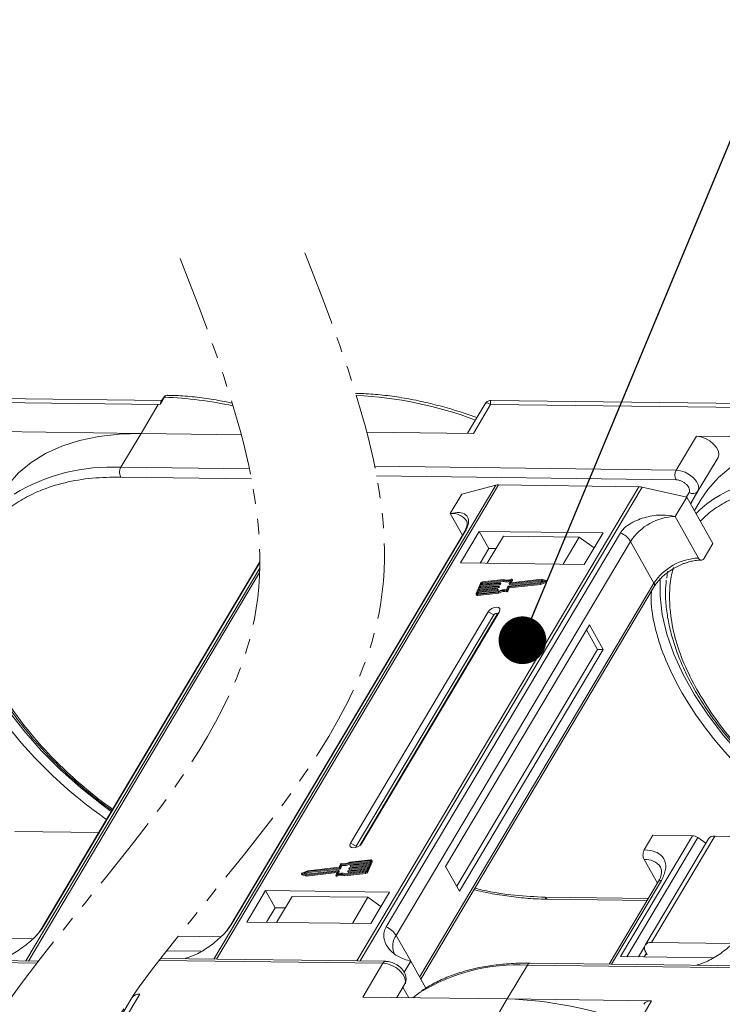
# Model space of a CAD drawing. Header units: millimetres. Extents: x -1177 to 904, y 240 to 1698.
# Tile 45 of 51: x 398 to 472, y 1411 to 1514. Entities that reach past the tile are written whole.
import ezdxf

# ---------------------------------------------------------------- set-up
doc = ezdxf.new("R2010")
doc.units = ezdxf.units.MM
doc.linetypes.add('PHANTOM2', pattern=[31.75, 15.875, -3.175, 3.175, -3.175, 3.175, -3.175])
doc.styles.get("Standard").update_dxf_attribs({"font": '仿宋_GB2312.ttf', "width": 0.8})
doc.dimstyles.new('ISO-25.1', dxfattribs={"dimtxt": 6, "dimasz": 5, "dimexe": 3.5, "dimexo": 0.625, "dimgap": 1.5, "dimtad": 1, "dimtoh": 1, "dimtxsty": 'Standard', "dimcen": 2.5, "dimadec": 0, "dimazin": 0, "dimtfac": 1, "dimtmove": 0, "dimatfit": 3, "dimfxl": 0, "dimarcsym": 0})

msp = doc.modelspace()

# ---------------------------------------------------------------- linework, layer by layer
at = {"color": 7, "linetype": 'Continuous', "lineweight": 15}
for p, q in [((413.086, 1474.225), (374.255, 1474.724)), ((413.375, 1474.563), (412.945, 1473.841)), ((413.257, 1474.513), (412.996, 1474.074)), ((374.182, 1474.302), (412.714, 1473.806)), ((412.714, 1473.806), (410.905, 1470.764)), ((412.945, 1473.841), (412.714, 1473.806)), ((446.985, 1473.861), (445.151, 1470.777)), ((445.761, 1470.77), (447.571, 1473.812)), ((447.571, 1473.812), (486.103, 1473.316)), ((486.474, 1473.734), (447.643, 1474.234)), ((410.905, 1470.764), (395.76, 1470.959)), ((408.794, 1467.215), (410.905, 1470.764)), ((410.905, 1470.764), (421.424, 1470.629)), ((434.581, 1470.913), (445.761, 1470.77)), ((469.149, 1470.469), (467.038, 1466.92)), ((484.294, 1470.274), (469.149, 1470.469)), ((471.422, 1468.259), (469.037, 1464.246)), ((469.311, 1464.71), (471.422, 1468.259)), ((422.277, 1467.042), (408.794, 1467.215)), ((467.038, 1466.92), (435.416, 1467.327)), ((408.781, 1466.194), (422.482, 1466.017)), ((435.615, 1466.302), (467.025, 1465.898)), ((448.11, 1465.338), (418.553, 1415.644)), ((418.825, 1415.64), (448.403, 1465.371)), ((463.125, 1465.182), (433.546, 1415.451)), ((433.903, 1415.446), (463.459, 1465.14)), ((444.543, 1464.399), (448.11, 1465.338)), ((448.403, 1465.371), (463.125, 1465.182)), ((463.459, 1465.14), (468.137, 1464.095)), ((443.337, 1462.371), (444.543, 1464.399)), ((466.931, 1462.067), (468.137, 1464.095)), ((468.389, 1464.572), (468.109, 1464.101)), ((468.137, 1464.095), (470.877, 1459.206)), ((468.53, 1463.395), (469.311, 1464.71)), ((468.53, 1463.394), (469.037, 1464.246)), ((469.037, 1464.246), (468.557, 1463.346)), ((469.658, 1463.878), (468.938, 1462.667)), ((443.337, 1462.371), (444.612, 1460.096)), ((469.382, 1457.692), (466.931, 1462.067)), ((444.788, 1460.393), (420.212, 1419.071)), ((420.354, 1419.224), (444.93, 1460.546)), ((461.181, 1460.336), (436.604, 1419.015)), ((446.38, 1460.493), (444.42, 1457.197)), ((459.357, 1460.326), (446.38, 1460.493)), ((446.38, 1460.493), (447.39, 1458.691)), ((448.911, 1460), (447.222, 1457.161)), ((456.874, 1459.898), (448.911, 1460)), ((457.397, 1457.03), (459.357, 1460.326)), ((437.674, 1418.123), (462.251, 1459.445)), ((455.185, 1457.059), (456.874, 1459.898)), ((456.874, 1459.898), (458.433, 1458.772)), ((464.702, 1455.07), (462.251, 1459.445)), ((469.972, 1457.685), (470.877, 1459.206)), ((447.39, 1458.691), (446.485, 1457.171)), ((448.127, 1458.682), (447.39, 1458.691)), ((423.36, 1457.307), (400.5, 1418.871)), ((400.642, 1419.023), (423.36, 1457.22)), ((444.42, 1457.197), (457.397, 1457.03)), ((423.352, 1456.654), (398.841, 1415.444)), ((399.113, 1415.44), (423.338, 1456.171)), ((466.127, 1456.296), (466.04, 1455.585)), ((464.702, 1455.07), (440.125, 1413.749)), ((446.502, 1455.044), (446.066, 1453.982)), ((446.413, 1454.57), (448.423, 1454.797)), ((446.504, 1454.791), (446.413, 1454.57)), ((448.514, 1455.018), (446.504, 1454.791)), ((446.561, 1454.688), (446.504, 1454.791)), ((446.54, 1454.879), (448.55, 1455.107)), ((446.613, 1455.056), (446.54, 1454.879)), ((446.561, 1454.688), (448.571, 1454.915)), ((446.671, 1454.953), (446.613, 1455.056)), ((446.645, 1454.891), (446.671, 1454.953)), ((448.851, 1455.352), (446.686, 1455.107)), ((446.686, 1455.107), (446.744, 1455.004)), ((448.922, 1455.444), (446.723, 1455.195)), ((446.744, 1455.004), (448.909, 1455.249)), ((448.499, 1454.688), (448.442, 1454.791)), ((448.571, 1454.915), (448.514, 1455.018)), ((448.569, 1455.088), (448.551, 1455.043)), ((448.608, 1454.941), (448.551, 1455.043)), ((448.626, 1454.997), (448.569, 1455.1)), ((448.626, 1454.985), (448.569, 1455.088)), ((448.608, 1454.941), (448.626, 1454.985)), ((448.909, 1455.249), (448.851, 1455.352)), ((449.428, 1454.742), (452.769, 1455.12)), ((449.475, 1454.663), (452.755, 1455.034)), ((449.519, 1455.026), (449.659, 1455.368)), ((449.519, 1455.014), (449.576, 1454.911)), ((449.533, 1454.56), (452.813, 1454.931)), ((452.878, 1455.385), (449.537, 1455.008)), ((449.595, 1454.905), (449.537, 1455.008)), ((449.595, 1454.905), (452.935, 1455.282)), ((449.797, 1455.447), (449.666, 1455.127)), ((449.676, 1455.109), (449.666, 1455.127)), ((452.937, 1455.476), (449.684, 1455.108)), ((449.762, 1455.117), (449.855, 1455.345)), ((449.855, 1455.369), (449.797, 1455.472)), ((449.797, 1455.447), (449.855, 1455.345)), ((452.755, 1455.034), (453.361, 1455.275)), ((452.813, 1454.931), (452.755, 1455.034)), ((452.769, 1455.12), (453.215, 1455.297)), ((452.813, 1454.931), (453.419, 1455.172)), ((453.215, 1455.297), (452.878, 1455.385)), ((452.935, 1455.282), (452.878, 1455.385)), ((452.935, 1455.282), (453.081, 1455.244)), ((453.395, 1455.356), (452.937, 1455.476)), ((453.361, 1455.275), (453.419, 1455.172)), ((453.47, 1455.241), (453.412, 1455.344)), ((440.245, 1413.535), (464.733, 1454.709)), ((446.066, 1453.908), (446.123, 1453.805)), ((446.249, 1454.172), (446.177, 1453.995)), ((446.177, 1453.995), (446.198, 1453.957)), ((446.178, 1453.869), (448.377, 1454.117)), ((446.235, 1453.766), (446.178, 1453.869)), ((446.214, 1453.957), (448.378, 1454.202)), ((446.235, 1453.766), (448.434, 1454.014)), ((448.259, 1454.399), (446.249, 1454.172)), ((446.307, 1454.069), (446.249, 1454.172)), ((446.263, 1453.963), (446.307, 1454.069)), ((446.286, 1454.26), (448.296, 1454.488)), ((446.377, 1454.481), (446.286, 1454.26)), ((446.307, 1454.069), (448.317, 1454.296)), ((448.387, 1454.709), (446.377, 1454.481)), ((446.434, 1454.378), (446.377, 1454.481)), ((446.391, 1454.272), (446.434, 1454.378)), ((446.434, 1454.378), (448.444, 1454.606)), ((446.518, 1454.582), (446.561, 1454.688)), ((448.317, 1454.296), (448.259, 1454.399)), ((448.314, 1454.469), (448.296, 1454.424)), ((448.354, 1454.321), (448.296, 1454.424)), ((448.372, 1454.378), (448.314, 1454.481)), ((448.372, 1454.366), (448.314, 1454.469)), ((448.354, 1454.321), (448.372, 1454.366)), ((448.434, 1454.014), (448.377, 1454.117)), ((448.444, 1454.606), (448.387, 1454.709)), ((448.441, 1454.778), (448.423, 1454.734)), ((448.481, 1454.631), (448.423, 1454.734)), ((448.499, 1454.675), (448.441, 1454.778)), ((448.481, 1454.631), (448.499, 1454.675)), ((449.239, 1454.272), (449.296, 1454.169)), ((449.251, 1454.375), (449.391, 1454.717)), ((449.334, 1454.321), (449.475, 1454.663)), ((449.392, 1454.218), (449.334, 1454.321)), ((449.392, 1454.218), (449.533, 1454.56)), ((449.533, 1454.56), (449.475, 1454.663)), ((447.303, 1452.051), (432.889, 1427.815)), ((447.898, 1451.737), (433.483, 1427.501)), ((433.86, 1427.565), (448.234, 1451.733)), ((434.068, 1427.8), (448.483, 1452.036)), ((447.303, 1452.051), (447.898, 1451.737)), ((448.483, 1452.036), (448.234, 1451.733)), ((457.934, 1450.688), (442.856, 1425.337)), ((459.376, 1448.114), (457.934, 1450.688)), ((458.786, 1448.122), (457.633, 1450.181)), ((444.01, 1423.278), (458.786, 1448.122)), ((444.298, 1422.763), (459.376, 1448.114)), ((459.376, 1448.114), (458.786, 1448.122)), ((406.478, 1428.922), (397.683, 1429.036)), ((468.731, 1428.575), (461.193, 1415.9)), ((461.858, 1415.892), (469.288, 1428.384)), ((463.679, 1427.108), (464.584, 1428.629)), ((470.407, 1428.254), (463.773, 1417.1)), ((464.438, 1417.391), (471.072, 1428.545)), ((464.584, 1428.629), (468.731, 1428.575)), ((470.144, 1427.812), (469.288, 1428.384)), ((479.867, 1428.432), (471.072, 1428.545)), ((433.483, 1427.501), (432.889, 1427.815)), ((434.068, 1427.8), (433.915, 1427.613)), ((434.938, 1425.975), (432.773, 1425.73)), ((434.974, 1426.063), (432.775, 1425.814)), ((434.65, 1424.888), (435.086, 1425.949)), ((434.902, 1425.76), (434.975, 1425.937)), ((434.968, 1425.92), (434.938, 1425.975)), ((435.144, 1425.921), (435.086, 1426.024)), ((435.086, 1425.949), (435.144, 1425.846)), ((463.666, 1426.086), (465.06, 1423.597)), ((428.397, 1424.897), (427.79, 1424.657)), ((428.274, 1424.546), (431.615, 1424.924)), ((431.724, 1425.189), (428.383, 1424.812)), ((431.677, 1425.268), (428.397, 1424.897)), ((428.441, 1424.709), (431.781, 1425.086)), ((431.633, 1424.905), (431.493, 1424.563)), ((431.691, 1424.815), (431.633, 1424.918)), ((431.633, 1424.905), (431.691, 1424.802)), ((431.817, 1425.611), (431.677, 1425.268)), ((431.781, 1425.086), (431.724, 1425.189)), ((431.901, 1425.557), (431.761, 1425.215)), ((431.818, 1425.112), (431.761, 1425.215)), ((431.818, 1425.112), (431.959, 1425.454)), ((431.959, 1425.454), (431.901, 1425.557)), ((432.583, 1424.844), (432.601, 1424.888)), ((434.612, 1425.052), (432.602, 1424.825)), ((432.638, 1424.913), (434.648, 1425.141)), ((432.659, 1424.722), (434.565, 1424.937)), ((432.71, 1425.153), (432.729, 1425.198)), ((432.71, 1425.141), (432.768, 1425.038)), ((434.739, 1425.362), (432.729, 1425.134)), ((432.787, 1425.032), (432.729, 1425.134)), ((432.765, 1425.223), (434.775, 1425.45)), ((432.831, 1425.627), (432.773, 1425.73)), ((432.787, 1425.032), (434.692, 1425.247)), ((432.831, 1425.627), (434.946, 1425.866)), ((432.838, 1425.463), (432.856, 1425.507)), ((432.838, 1425.451), (432.895, 1425.348)), ((434.866, 1425.671), (432.856, 1425.444)), ((432.914, 1425.341), (432.856, 1425.444)), ((432.893, 1425.532), (434.902, 1425.76)), ((432.914, 1425.341), (434.819, 1425.557)), ((434.539, 1424.875), (434.612, 1425.052)), ((434.648, 1425.141), (434.739, 1425.362)), ((434.708, 1424.785), (434.65, 1424.888)), ((434.708, 1424.785), (435.144, 1425.846)), ((434.775, 1425.45), (434.866, 1425.671)), ((442.856, 1425.337), (444.298, 1422.763)), ((427.74, 1424.588), (427.797, 1424.485)), ((427.757, 1424.575), (428.215, 1424.455)), ((427.815, 1424.473), (427.757, 1424.575)), ((427.815, 1424.473), (428.273, 1424.352)), ((428.383, 1424.812), (427.937, 1424.635)), ((427.937, 1424.635), (428.274, 1424.546)), ((428.128, 1424.585), (428.441, 1424.709)), ((428.215, 1424.455), (431.467, 1424.823)), ((428.273, 1424.352), (428.215, 1424.455)), ((428.273, 1424.352), (431.448, 1424.711)), ((428.441, 1424.709), (428.383, 1424.812)), ((431.354, 1424.459), (431.412, 1424.356)), ((431.355, 1424.484), (431.486, 1424.804)), ((431.475, 1424.35), (431.417, 1424.453)), ((431.483, 1424.796), (431.467, 1424.823)), ((431.608, 1424.601), (431.691, 1424.802)), ((432.23, 1424.488), (434.429, 1424.736)), ((432.23, 1424.488), (432.288, 1424.385)), ((432.288, 1424.385), (434.487, 1424.633)), ((432.301, 1424.58), (434.465, 1424.825)), ((432.583, 1424.831), (432.641, 1424.729)), ((432.659, 1424.722), (432.602, 1424.825)), ((434.429, 1424.736), (434.487, 1424.633)), ((460.256, 1415.107), (465.481, 1423.891)), ((423.975, 1422.821), (422.015, 1419.526)), ((436.951, 1422.654), (423.975, 1422.821)), ((424.984, 1421.02), (423.975, 1422.821)), ((465.148, 1423.746), (460.012, 1415.11)), ((426.74, 1422.224), (425.111, 1419.486)), ((426.74, 1422.224), (434.703, 1422.121)), ((433.074, 1419.383), (434.703, 1422.121)), ((434.703, 1422.121), (436.071, 1421.174)), ((434.991, 1419.359), (436.951, 1422.654)), ((464.105, 1421.992), (453.291, 1422.131)), ((453.583, 1421.916), (463.98, 1421.782)), ((424.984, 1421.02), (424.079, 1419.499)), ((426.016, 1421.007), (424.984, 1421.02)), ((422.015, 1419.526), (434.991, 1419.359)), ((399.577, 1417.772), (391.049, 1417.882)), ((419.289, 1417.972), (414.788, 1418.03)), ((437.674, 1418.123), (439.188, 1415.422)), ((463.707, 1416.912), (463.091, 1415.876)), ((472.965, 1417.281), (464.438, 1417.391)), ((400.148, 1415.427), (378.333, 1415.708)), ((436.577, 1415.412), (412.972, 1415.716)), ((413.591, 1416.513), (417.23, 1416.466)), ((415.568, 1415.682), (415.594, 1415.725)), ((461.193, 1415.9), (470.906, 1415.775)), ((463.907, 1416.248), (463.681, 1415.868)), ((463.979, 1416.119), (463.832, 1416.121)), ((463.835, 1416.377), (463.979, 1416.119)), ((378.035, 1415.5), (399.986, 1415.217)), ((412.81, 1415.506), (436.279, 1415.204)), ((436.279, 1415.204), (434.169, 1411.655)), ((439.188, 1415.422), (438.503, 1414.27)), ((439.188, 1415.422), (440.776, 1412.587)), ((449.313, 1411.46), (451.424, 1415.009)), ((451.424, 1415.009), (489.956, 1414.513)), ((490.254, 1414.721), (451.722, 1415.217)), ((469.245, 1414.991), (469.271, 1415.035)), ((438.553, 1412.994), (437.729, 1411.609)), ((437.729, 1411.609), (438.553, 1412.994)), ((438.374, 1412.694), (438.991, 1411.593)), ((409.95, 1411.593), (407.895, 1408.138)), ((408.972, 1408.914), (410.781, 1411.956)), ((434.169, 1411.655), (449.313, 1411.46)), ((449.313, 1411.46), (447.504, 1408.418)), ((464.458, 1411.265), (449.313, 1411.46)), ((462.648, 1408.223), (464.458, 1411.265))]:
    msp.add_line(p, q, dxfattribs=at)
at = {"color": 7, "linetype": 'Continuous', "lineweight": 15, "flags": 128}
for points in [[(410.905, 1470.764), (408.629, 1470.703), (406.475, 1470.46), (404.457, 1470.037), (402.594, 1469.438), (400.9, 1468.667), (399.389, 1467.73), (398.073, 1466.636), (396.962, 1465.392), (396.27, 1464.369)], [(471.422, 1468.259), (471.51, 1468.559), (471.457, 1468.912), (471.267, 1469.289), (470.956, 1469.657), (470.552, 1469.983), (470.09, 1470.241), (469.608, 1470.408), (469.149, 1470.469)], [(484.294, 1470.274), (482.018, 1470.212), (479.863, 1469.969), (477.846, 1469.546), (475.983, 1468.947), (474.289, 1468.176), (472.778, 1467.239), (471.461, 1466.145), (470.351, 1464.901), (469.658, 1463.878)], [(469.311, 1464.71), (469.399, 1465.01), (469.346, 1465.363), (469.156, 1465.74), (468.845, 1466.108), (468.442, 1466.434), (467.979, 1466.692), (467.497, 1466.859), (467.038, 1466.92)], [(444.788, 1460.393), (444.847, 1460.472), (444.93, 1460.546)], [(407.787, 1431.122), (406.919, 1431.76), (404.609, 1433.596), (402.443, 1435.525), (400.439, 1437.531), (398.615, 1439.598), (396.986, 1441.706), (395.566, 1443.84), (394.368, 1445.979), (393.4, 1448.106), (392.673, 1450.204), (392.191, 1452.253), (391.959, 1454.236), (391.973, 1456.071)], [(448.423, 1454.797), (448.428, 1454.797), (448.433, 1454.797), (448.437, 1454.795), (448.44, 1454.793), (448.442, 1454.79), (448.443, 1454.786), (448.443, 1454.782), (448.441, 1454.778)], [(448.55, 1455.107), (448.555, 1455.107), (448.56, 1455.106), (448.564, 1455.105), (448.567, 1455.102), (448.569, 1455.099), (448.57, 1455.096), (448.57, 1455.092), (448.569, 1455.088)], [(449.537, 1455.008), (449.532, 1455.007), (449.527, 1455.008), (449.523, 1455.009), (449.52, 1455.012), (449.518, 1455.015), (449.517, 1455.018), (449.517, 1455.022), (449.519, 1455.026)], [(449.666, 1455.127), (449.665, 1455.123), (449.664, 1455.119), (449.665, 1455.116), (449.667, 1455.113), (449.671, 1455.11), (449.675, 1455.109), (449.679, 1455.108), (449.684, 1455.108)], [(449.734, 1455.478), (449.749, 1455.483), (449.763, 1455.486), (449.776, 1455.485), (449.787, 1455.482), (449.795, 1455.476), (449.799, 1455.468), (449.8, 1455.458), (449.797, 1455.447)], [(453.395, 1455.356), (453.406, 1455.351), (453.413, 1455.343), (453.415, 1455.332), (453.412, 1455.319), (453.404, 1455.306), (453.393, 1455.294), (453.378, 1455.283), (453.361, 1455.275)], [(453.419, 1455.172), (453.436, 1455.18), (453.45, 1455.191), (453.462, 1455.203), (453.47, 1455.216), (453.473, 1455.229), (453.47, 1455.24), (453.47, 1455.241)], [(481.175, 1430.632), (480.307, 1431.27), (477.997, 1433.105), (475.831, 1435.034), (473.828, 1437.041), (472.004, 1439.107), (470.375, 1441.216), (468.955, 1443.349), (467.756, 1445.488), (466.789, 1447.616), (466.061, 1449.713), (465.579, 1451.762), (465.347, 1453.746), (465.362, 1455.58)], [(446.178, 1453.869), (446.146, 1453.867), (446.118, 1453.871), (446.094, 1453.88), (446.076, 1453.894), (446.064, 1453.912), (446.058, 1453.933), (446.058, 1453.957), (446.066, 1453.982)], [(446.177, 1453.995), (446.174, 1453.986), (446.174, 1453.979), (446.176, 1453.971), (446.18, 1453.966), (446.186, 1453.961), (446.194, 1453.958), (446.203, 1453.957), (446.214, 1453.957)], [(448.296, 1454.488), (448.301, 1454.488), (448.306, 1454.487), (448.31, 1454.486), (448.313, 1454.483), (448.315, 1454.48), (448.316, 1454.477), (448.316, 1454.473), (448.314, 1454.469)], [(448.483, 1452.036), (448.554, 1452.231), (448.524, 1452.397), (448.398, 1452.509), (448.195, 1452.551), (447.946, 1452.515), (447.689, 1452.407), (447.464, 1452.245), (447.303, 1452.051)], [(448.234, 1451.733), (448.254, 1451.788), (448.246, 1451.835), (448.21, 1451.867), (448.152, 1451.879), (448.081, 1451.869), (448.008, 1451.838), (447.944, 1451.792), (447.898, 1451.737)], [(432.889, 1427.815), (432.818, 1427.621), (432.848, 1427.455), (432.974, 1427.342), (433.177, 1427.301), (433.426, 1427.336), (433.682, 1427.444), (433.908, 1427.607), (434.068, 1427.8)], [(433.483, 1427.501), (433.463, 1427.446), (433.472, 1427.398), (433.508, 1427.366), (433.512, 1427.365)], [(434.975, 1425.937), (434.978, 1425.945), (434.978, 1425.953), (434.976, 1425.96), (434.972, 1425.966), (434.966, 1425.971), (434.958, 1425.974), (434.948, 1425.975), (434.938, 1425.975)], [(434.974, 1426.063), (435.006, 1426.064), (435.034, 1426.06), (435.057, 1426.051), (435.076, 1426.037), (435.088, 1426.02), (435.094, 1425.999), (435.094, 1425.975), (435.086, 1425.949)], [(431.615, 1424.924), (431.62, 1424.924), (431.625, 1424.924), (431.629, 1424.922), (431.632, 1424.92), (431.634, 1424.917), (431.635, 1424.913), (431.635, 1424.909), (431.633, 1424.905)], [(432.602, 1424.825), (432.597, 1424.825), (432.592, 1424.825), (432.588, 1424.827), (432.585, 1424.829), (432.583, 1424.832), (432.582, 1424.836), (432.582, 1424.84), (432.583, 1424.844)], [(432.729, 1425.134), (432.724, 1425.134), (432.719, 1425.135), (432.715, 1425.136), (432.712, 1425.139), (432.71, 1425.142), (432.709, 1425.145), (432.709, 1425.149), (432.71, 1425.153)], [(432.856, 1425.444), (432.851, 1425.444), (432.846, 1425.444), (432.842, 1425.446), (432.839, 1425.448), (432.837, 1425.451), (432.836, 1425.455), (432.836, 1425.459), (432.838, 1425.463)], [(427.757, 1424.575), (427.746, 1424.581), (427.739, 1424.589), (427.737, 1424.6), (427.74, 1424.612), (427.747, 1424.625), (427.759, 1424.638), (427.774, 1424.649), (427.79, 1424.657)], [(427.797, 1424.485), (427.804, 1424.478), (427.815, 1424.473)], [(431.417, 1424.453), (431.403, 1424.448), (431.389, 1424.446), (431.376, 1424.446), (431.365, 1424.45), (431.357, 1424.456), (431.353, 1424.464), (431.352, 1424.473), (431.355, 1424.484)], [(431.412, 1424.356), (431.415, 1424.353), (431.423, 1424.347), (431.433, 1424.343), (431.446, 1424.343), (431.46, 1424.345), (431.475, 1424.35)], [(431.486, 1424.804), (431.487, 1424.808), (431.487, 1424.812), (431.486, 1424.816), (431.484, 1424.819), (431.481, 1424.821), (431.477, 1424.823), (431.473, 1424.823), (431.467, 1424.823)], [(453.583, 1421.916), (453.583, 1421.916), (453.575, 1421.916)], [(400.498, 1418.868), (400.558, 1418.95), (400.642, 1419.023)], [(420.21, 1419.068), (420.27, 1419.15), (420.354, 1419.224)], [(436.279, 1415.204), (436.739, 1415.143), (437.22, 1414.977), (437.683, 1414.719), (438.087, 1414.392), (438.397, 1414.025), (438.587, 1413.648), (438.641, 1413.294), (438.553, 1412.994)], [(451.722, 1415.217), (451.722, 1415.217), (451.73, 1415.217)], [(439.398, 1411.588), (439.908, 1411.975), (440.179, 1412.164)]]:
    msp.add_lwpolyline(points, dxfattribs=at)
at = {"color": 7, "linetype": 'Continuous', "lineweight": 15}
for centre, radius, start, end in [((413.359, 1474.439), 0.126, 82.49156, 144.10364), ((411.848, 1433.62), 40.971, 77.71524, 87.86352), ((431.56, 1433.821), 40.971, 69.39348, 87.29971), ((407.737, 1447.726), 19.517, 86.89523, 121.269), ((409.773, 1466.692), 1.11, 151.86538, 206.65442), ((468.017, 1466.396), 1.11, 151.86538, 206.65442), ((481.126, 1447.236), 19.517, 86.89523, 121.269), ((448.378, 1464.273), 1.098, 88.72031, 104.14409), ((463.093, 1463.544), 1.638, 77.08998, 88.8989), ((468.78, 1465.112), 0.666, 234.0762, 322.90297), ((477.628, 1453.99), 11.94, 123.74678, 135.50714), ((443.544, 1460.565), 1.817, 33.1952, 96.53301), ((467.121, 1456.24), 5.83, 91.86957, 146.65022), ((460.372, 1458.277), 2.213, 31.86898, 68.55124), ((469.572, 1451.865), 5.83, 91.86957, 146.65022), ((446.756, 1454.91), 0.287, 96.59253, 152.29321), ((446.697, 1455.012), 0.0955, 96.59253, 152.29321), ((446.755, 1454.909), 0.0955, 96.59253, 152.29321), ((448.508, 1455.066), 0.0478, 276.59253, 332.29321), ((448.566, 1454.963), 0.0478, 276.59253, 332.29321), ((448.614, 1454.991), 0.0138, 333.02121, 26.65141), ((449.235, 1456.32), 1.042, 248.35959, 294.01857), ((449.282, 1456.167), 0.991, 247.84687, 288.77105), ((449.292, 1456.311), 0.943, 246.89164, 297.97103), ((449.591, 1454.922), 0.0183, 217.91724, 283.38081), ((449.83, 1455.357), 0.0276, 333.09852, 26.5741), ((464.424, 1454.864), 0.346, 333.31625, 36.51573), ((446.21, 1453.872), 0.11, 217.91724, 283.38081), ((448.254, 1454.447), 0.0478, 276.59253, 332.29321), ((448.311, 1454.344), 0.0478, 276.59253, 332.29321), ((448.36, 1454.372), 0.0138, 333.02121, 26.65141), ((448.999, 1453.131), 1.167, 78.13867, 122.23452), ((449.068, 1453.012), 1.375, 82.36132, 120.10827), ((448.381, 1454.756), 0.0478, 276.59253, 332.29321), ((449.057, 1453.028), 1.167, 78.13867, 122.23452), ((448.439, 1454.653), 0.0478, 276.59253, 332.29321), ((448.487, 1454.681), 0.0138, 333.02121, 26.65141), ((449.254, 1454.361), 0.0903, 260.49805, 333.59787), ((449.311, 1454.258), 0.0903, 260.49805, 333.59787), ((449.434, 1454.695), 0.0478, 96.59253, 152.29321), ((468.676, 1427.507), 1.07, 55.09609, 87.03844), ((470.992, 1427.823), 0.727, 83.64232, 143.56702), ((435.07, 1425.884), 0.0826, 333.02121, 26.65141), ((463.828, 1424.183), 1.91, 35.13686, 94.86934), ((431.718, 1425.237), 0.0478, 276.59253, 332.29321), ((431.776, 1425.134), 0.0478, 276.59253, 332.29321), ((431.898, 1425.57), 0.0903, 80.49805, 153.59787), ((432.084, 1426.919), 1.375, 262.36132, 300.10827), ((432.153, 1426.801), 1.167, 258.13867, 302.23452), ((432.141, 1426.816), 1.375, 262.36132, 300.10827), ((432.644, 1424.866), 0.0478, 96.59253, 152.29321), ((432.771, 1425.175), 0.0478, 96.59253, 152.29321), ((432.782, 1425.049), 0.0183, 217.91724, 283.38081), ((432.898, 1425.485), 0.0478, 96.59253, 152.29321), ((432.91, 1425.359), 0.0183, 217.91724, 283.38081), ((434.396, 1425.021), 0.287, 276.59253, 332.29321), ((434.454, 1424.92), 0.0955, 276.59253, 332.29321), ((431.86, 1423.62), 0.943, 66.89164, 117.97103), ((431.917, 1423.517), 0.943, 66.89164, 117.97103), ((431.917, 1423.612), 1.042, 68.35959, 114.01857), ((431.679, 1424.808), 0.0138, 333.02121, 26.65141), ((432.655, 1424.74), 0.0183, 217.91724, 283.38081), ((434.454, 1424.918), 0.287, 276.59253, 332.29321), ((465.441, 1423.53), 0.363, 83.64232, 143.56702), ((453.627, 1422.279), 0.367, 203.79329, 261.81678), ((435.795, 1416.955), 2.213, 31.86898, 68.55124), ((439.212, 1416.992), 1.909, 143.64522, 203.44279), ((464.329, 1416.769), 0.631, 80.05661, 218.47393), ((436.597, 1415.066), 0.346, 93.05406, 156.53827), ((450.363, 1395.559), 19.479, 86.87659, 121.52214), ((451.753, 1414.855), 0.363, 94.95278, 154.87747), ((410.671, 1411.075), 0.888, 82.87283, 144.3365), ((448.049, 1370.731), 40.748, 69.35834, 88.22275), ((464.348, 1410.384), 0.888, 82.87283, 144.3365)]:
    msp.add_arc(centre, radius, start, end, dxfattribs=at)
at = {"color": 3, "linetype": 'PHANTOM2', "lineweight": 9, "ltscale": 0.5}
msp.add_open_spline([(415.019, 1489.111), (420.045, 1476.115), (432.312, 1444.396), (401.097, 1419.862), (392.342, 1403.922)], degree=3, knots=[0, 0, 0, 0, 45.3809973, 110.7619296, 110.7619296, 110.7619296, 110.7619296], dxfattribs=at)
msp.add_spline([(428.091, 1489.72), (435.87, 1451.939), (401.496, 1394.655), (412.951, 1348.826)], degree=3, dxfattribs=at)
at = {"color": 7, "linetype": 'Continuous', "lineweight": 15}
for points, knots in [([(413.674, 1474.771), (413.634, 1474.768), (413.554, 1474.763), (413.439, 1474.709), (413.335, 1474.627), (413.283, 1474.55), (413.257, 1474.513)], [0, 0, 0, 0, 0.2548583, 0.5090725, 0.7587441, 1, 1, 1, 1]), ([(413.682, 1474.767), (413.665, 1474.768), (413.597, 1474.773), (413.485, 1474.715), (413.41, 1474.612), (413.375, 1474.563)], [0, 0, 0, 0, 0.15305427, 0.60706801, 1, 1, 1, 1]), ([(420.477, 1473.945), (419.908, 1474.068), (418.663, 1474.308), (416.769, 1474.575), (415.065, 1474.735), (414.056, 1474.751), (413.682, 1474.756)], [0.45470984, 0.45470984, 0.45470984, 0.45470984, 0.58697323, 0.74561137, 0.90554736, 1, 1, 1, 1]), ([(446.128, 1472.42), (445.586, 1472.613), (444.381, 1473.041), (442.502, 1473.595), (440.493, 1474.096), (438.479, 1474.494), (436.481, 1474.776), (434.777, 1474.935), (433.768, 1474.951), (433.394, 1474.957)], [0, 0, 0, 0, 0.1236943, 0.2753419, 0.4300298, 0.5869732, 0.7456114, 0.9055474, 1, 1, 1, 1]), ([(412.945, 1473.841), (412.944, 1473.841), (412.943, 1473.841), (412.94, 1473.842), (412.936, 1473.845), (412.933, 1473.866), (412.946, 1473.951), (412.955, 1474.034), (412.996, 1474.072), (412.997, 1474.073)], [0, 0, 0, 0, 0.0072141, 0.0144122, 0.0268014, 0.0656035, 0.2484008, 0.9798767, 1, 1, 1, 1]), ([(447.64, 1474.234), (447.585, 1474.231), (447.468, 1474.225), (447.287, 1474.159), (447.111, 1474.041), (447.026, 1473.919), (446.983, 1473.858)], [0, 0, 0, 0, 0.2124417, 0.4552729, 0.7219822, 1, 1, 1, 1]), ([(447.571, 1473.812), (447.469, 1473.862), (447.267, 1473.964), (447.072, 1473.978), (447.022, 1473.885), (447.002, 1473.85)], [0, 0, 0, 0, 0.3848786, 0.7667224, 1, 1, 1, 1]), ([(447.642, 1474.226), (447.639, 1474.228), (447.593, 1474.266), (447.553, 1474.136), (447.565, 1473.92), (447.571, 1473.812)], [0, 0, 0, 0, 0.0382084, 0.5167755, 1, 1, 1, 1]), ([(396.175, 1462.04), (396.417, 1462.287), (397.089, 1462.974), (398.472, 1463.892), (400.445, 1464.881), (402.869, 1465.646), (405.709, 1466.138), (407.767, 1466.175), (408.781, 1466.194)], [0, 0, 0, 0, 0.08926152, 0.24819024, 0.40713824, 0.61043485, 0.80819135, 1, 1, 1, 1]), ([(467.025, 1465.898), (467.113, 1465.891), (467.294, 1465.876), (467.592, 1465.77), (467.875, 1465.613), (468.118, 1465.415), (468.307, 1465.193), (468.423, 1464.962), (468.46, 1464.743), (468.412, 1464.628), (468.389, 1464.572)], [0, 0, 0, 0, 0.1222496, 0.25, 0.3777504, 0.5, 0.6222496, 0.75, 0.8777504, 1, 1, 1, 1]), ([(469.564, 1461.549), (469.806, 1461.796), (470.478, 1462.484), (471.861, 1463.401), (473.834, 1464.391), (476.258, 1465.155), (479.098, 1465.647), (481.156, 1465.685), (482.169, 1465.703)], [0, 0, 0, 0, 0.0892615, 0.2481902, 0.4071382, 0.6104349, 0.8081913, 1, 1, 1, 1]), ([(444.93, 1460.546), (445.016, 1460.712), (445.236, 1461.142), (445.28, 1461.762), (445.011, 1462.288), (444.354, 1462.554), (443.678, 1462.432), (443.337, 1462.371)], [0, 0, 0, 0, 0.1113353, 0.2864972, 0.5212892, 0.7585824, 1, 1, 1, 1]), ([(466.931, 1462.067), (466.478, 1462.136), (465.494, 1462.285), (463.853, 1462.05), (462.482, 1461.504), (461.583, 1460.885), (461.298, 1460.495), (461.181, 1460.336)], [0, 0, 0, 0, 0.2224809, 0.4830815, 0.7397704, 0.893878, 1, 1, 1, 1]), ([(445.063, 1461.562), (445.063, 1461.562), (445.094, 1461.524), (445.108, 1461.454), (445.118, 1461.211), (445.026, 1460.872), (444.912, 1460.583), (444.796, 1460.411), (444.783, 1460.391)], [0, 0, 0, 0, 0.005744, 0.3066112, 0.5316672, 0.7534528, 0.9717968, 1, 1, 1, 1]), ([(466.878, 1456.674), (467.158, 1456.818), (467.55, 1457.019), (468.14, 1457.231), (468.627, 1457.367), (469.176, 1457.464), (469.507, 1457.472), (469.674, 1457.476)], [0, 0, 0, 0, 0.2940988, 0.4127028, 0.6057911, 0.8002931, 1, 1, 1, 1]), ([(469.972, 1457.685), (469.935, 1457.633), (469.861, 1457.531), (469.721, 1457.468), (469.579, 1457.483), (469.462, 1457.567), (469.405, 1457.657), (469.382, 1457.692)], [0, 0, 0, 0, 0.2146939, 0.4293877, 0.6440816, 0.8587754, 1, 1, 1, 1]), ([(392.605, 1455.873), (392.571, 1455.486), (392.49, 1454.567), (392.58, 1453.044), (392.838, 1451.329), (393.284, 1449.573), (393.906, 1447.792), (394.699, 1445.996), (395.657, 1444.197), (396.773, 1442.405), (398.036, 1440.634), (399.437, 1438.894), (400.96, 1437.201), (402.587, 1435.572), (404.279, 1434.031), (405.984, 1432.625), (407.176, 1431.702), (407.796, 1431.264), (407.849, 1431.226)], [0, 0, 0, 0, 0.0503207, 0.1196233, 0.1889785, 0.2583344, 0.327647, 0.3968804, 0.4659963, 0.5349555, 0.6037094, 0.6721769, 0.7402153, 0.8075512, 0.8735932, 0.9367934, 0.9945952, 1, 1, 1, 1]), ([(464.744, 1454.71), (464.807, 1454.814), (464.965, 1455.08), (465.31, 1455.478), (465.723, 1455.872), (466.221, 1456.276), (466.627, 1456.522), (466.878, 1456.674)], [0, 0, 0, 0, 0.1493233, 0.3808463, 0.5554248, 0.7249772, 1, 1, 1, 1]), ([(469.205, 1443.898), (468.737, 1444.797), (467.787, 1446.624), (466.863, 1449.354), (466.376, 1451.849), (466.306, 1454.055), (466.436, 1455.626), (466.692, 1456.469), (466.768, 1456.722)], [0, 0, 0, 0, 0.1959155, 0.3979066, 0.6055828, 0.7679217, 0.9302802, 1, 1, 1, 1]), ([(465.994, 1455.382), (465.96, 1454.996), (465.879, 1454.076), (465.968, 1452.554), (466.227, 1450.838), (466.673, 1449.083), (467.294, 1447.302), (468.088, 1445.506), (469.046, 1443.706), (470.161, 1441.915), (471.425, 1440.143), (472.826, 1438.404), (474.349, 1436.711), (475.975, 1435.081), (477.668, 1433.541), (479.373, 1432.134), (480.565, 1431.212), (481.184, 1430.773), (481.237, 1430.736)], [0, 0, 0, 0, 0.0503207, 0.1196233, 0.1889785, 0.2583344, 0.327647, 0.3968804, 0.4659963, 0.5349555, 0.6037094, 0.6721769, 0.7402153, 0.8075512, 0.8735932, 0.9367934, 0.9945952, 1, 1, 1, 1]), ([(464.432, 1454.202), (464.419, 1453.789), (464.376, 1452.458), (464.87, 1450.029), (465.838, 1447), (466.905, 1444.944), (467.435, 1443.921)], [0, 0, 0, 0, 0.1310472, 0.4233942, 0.7132597, 1, 1, 1, 1]), ([(394.047, 1444.412), (394.659, 1443.395), (395.901, 1441.335), (398.339, 1438.256), (401.204, 1435.232), (404.2, 1432.528), (406.346, 1430.964), (407.285, 1430.279)], [0, 0, 0, 0, 0.2020288, 0.4094923, 0.620744, 0.833942, 1, 1, 1, 1]), ([(407.929, 1431.362), (407.528, 1431.647), (406.28, 1432.534), (404.338, 1434.159), (401.921, 1436.395), (399.598, 1438.914), (397.454, 1441.66), (396.357, 1443.489), (395.816, 1444.389)], [0, 0, 0, 0, 0.0762888, 0.2374813, 0.3986934, 0.6048858, 0.8054592, 1, 1, 1, 1]), ([(467.435, 1443.921), (468.048, 1442.905), (469.29, 1440.845), (471.728, 1437.765), (474.593, 1434.741), (477.588, 1432.038), (479.734, 1430.473), (480.674, 1429.789)], [0, 0, 0, 0, 0.2020288, 0.4094923, 0.620744, 0.833942, 1, 1, 1, 1]), ([(481.318, 1430.871), (480.917, 1431.156), (479.669, 1432.043), (477.727, 1433.669), (475.31, 1435.905), (472.987, 1438.424), (470.843, 1441.17), (469.745, 1442.998), (469.205, 1443.898)], [0, 0, 0, 0, 0.0762888, 0.2374813, 0.3986934, 0.6048858, 0.8054592, 1, 1, 1, 1]), ([(463.679, 1427.108), (463.648, 1427.045), (463.587, 1426.919), (463.546, 1426.679), (463.551, 1426.434), (463.596, 1426.228), (463.646, 1426.126), (463.666, 1426.086)], [0, 0, 0, 0, 0.2146939, 0.4293877, 0.6440816, 0.8587754, 1, 1, 1, 1]), ([(465.481, 1423.891), (465.669, 1424.291), (465.958, 1424.905), (465.937, 1425.648), (465.763, 1426.162), (465.416, 1426.579), (464.792, 1426.985), (464.118, 1427.059), (463.679, 1427.108)], [0, 0, 0, 0, 0.2394568, 0.3683607, 0.5, 0.6316393, 0.7605432, 1, 1, 1, 1]), ([(465.377, 1425.271), (465.414, 1425.206), (465.496, 1425.064), (465.515, 1424.751), (465.434, 1424.345), (465.304, 1423.999), (465.169, 1423.793), (465.138, 1423.745)], [0, 0, 0, 0, 0.2095376, 0.4618511, 0.6987076, 0.9302296, 1, 1, 1, 1]), ([(445.827, 1422.921), (445.969, 1422.885), (446.791, 1422.677), (448.279, 1422.403), (450.279, 1422.113), (452.054, 1421.951), (453.132, 1421.935), (453.576, 1421.929)], [0, 0, 0, 0, 0.052717, 0.3057305, 0.561476, 0.8193138, 1, 1, 1, 1]), ([(453.291, 1422.131), (452.241, 1422.181), (450.109, 1422.283), (447.611, 1422.642), (446.181, 1423.015), (445.923, 1423.083)], [0, 0, 0, 0, 0.4429824, 0.8997024, 1, 1, 1, 1]), ([(395.882, 1415.525), (396.231, 1415.642), (396.99, 1415.894), (398.316, 1416.691), (399.468, 1417.629), (400.256, 1418.447), (400.53, 1418.856), (400.642, 1419.023)], [0, 0, 0, 0, 0.2224809, 0.4830815, 0.7397704, 0.893878, 1, 1, 1, 1]), ([(400.494, 1418.869), (400.415, 1418.741), (400.246, 1418.468), (399.981, 1418.182), (399.839, 1418.029)], [0, 0, 0, 0, 0.4676766, 1, 1, 1, 1]), ([(415.594, 1415.725), (415.943, 1415.842), (416.702, 1416.094), (418.028, 1416.891), (419.18, 1417.829), (419.967, 1418.647), (420.242, 1419.057), (420.354, 1419.224)], [0, 0, 0, 0, 0.2224809, 0.4830815, 0.7397704, 0.893878, 1, 1, 1, 1]), ([(420.206, 1419.07), (420.127, 1418.942), (419.958, 1418.668), (419.693, 1418.382), (419.551, 1418.23)], [0, 0, 0, 0, 0.4676766, 1, 1, 1, 1]), ([(436.604, 1419.015), (436.524, 1418.839), (436.318, 1418.386), (436.393, 1417.551), (436.877, 1416.642), (437.835, 1415.838), (438.735, 1415.561), (439.188, 1415.422)], [0, 0, 0, 0, 0.1113353, 0.2864972, 0.5212892, 0.7585824, 1, 1, 1, 1]), ([(469.271, 1415.035), (469.62, 1415.151), (470.379, 1415.404), (471.705, 1416.2), (472.857, 1417.138), (473.644, 1417.956), (473.918, 1418.366), (474.03, 1418.533)], [0, 0, 0, 0, 0.2224809, 0.4830815, 0.7397704, 0.893878, 1, 1, 1, 1]), ([(437.69, 1415.076), (437.491, 1415.175), (437.216, 1415.312), (436.837, 1415.399), (436.668, 1415.401), (436.579, 1415.402)], [0, 0, 0, 0, 0.54710866, 0.75980029, 1, 1, 1, 1]), ([(438.55, 1413.003), (438.558, 1413.013), (438.669, 1413.141), (438.728, 1413.495), (438.678, 1413.934), (438.505, 1414.302), (438.281, 1414.604), (438.012, 1414.866), (437.793, 1415.009), (437.69, 1415.076)], [0, 0, 0, 0, 0.01639278, 0.21071765, 0.41373771, 0.57192935, 0.70551173, 0.86147727, 1, 1, 1, 1]), ([(451.729, 1415.204), (451.533, 1415.21), (450.691, 1415.237), (449.265, 1415.159), (447.463, 1414.966), (445.747, 1414.636), (444.118, 1414.182), (442.594, 1413.593), (441.32, 1412.97), (440.616, 1412.491), (440.333, 1412.298)], [0, 0, 0, 0, 0.0427249, 0.1841571, 0.3262612, 0.4690189, 0.6124947, 0.7568318, 0.9022687, 1, 1, 1, 1])]:
    msp.add_open_spline(points, degree=3, knots=knots, dxfattribs=at)

# ---------------------------------------------------------------- leaders
at = {"color": 5, "lineweight": 9}
msp.add_leader([(450.908, 1449.078), (477.985, 1514.151), (491.063, 1514.151)], dimstyle='ISO-25.1', override={"dimgap": 1.5, "dimtad": 0, "dimldrblk": 'Dot'}, dxfattribs=at)

doc.saveas('drawing.dxf')
